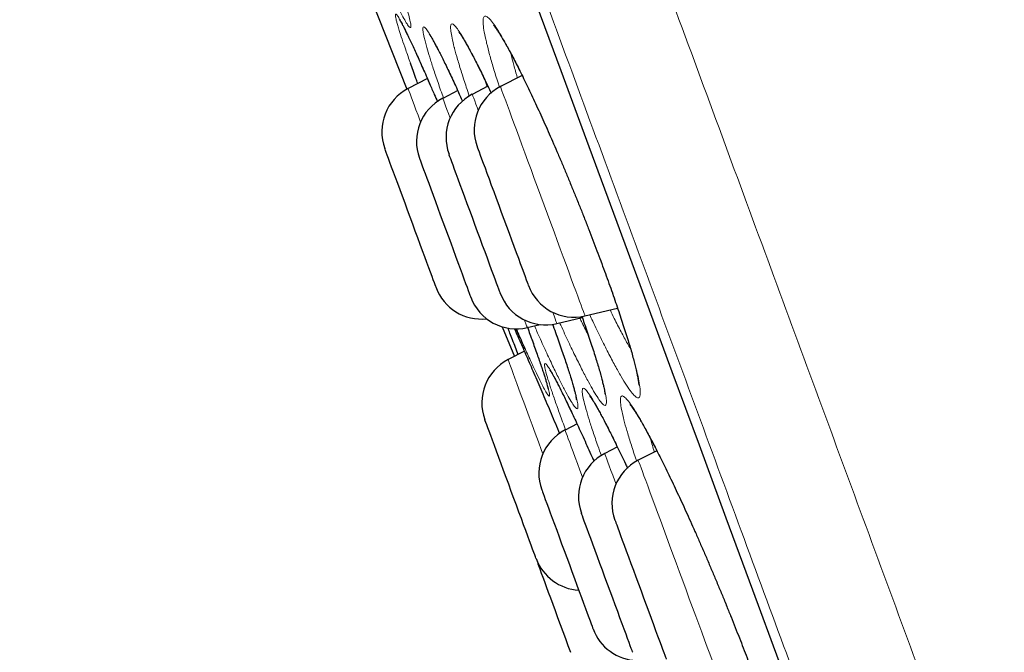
# Model space of a CAD drawing. Header units: millimetres. Extents: x 8 to 984, y 12 to 973.
# Tile 17 of 256: x 66.29 to 76.44, y 773.54 to 780.07. Entities that reach past the tile are written whole.
import ezdxf

# ---------------------------------------------------------------- set-up
doc = ezdxf.new("R2010")
doc.units = ezdxf.units.MM

msp = doc.modelspace()

# ---------------------------------------------------------------- linework, layer by layer
at = {"color": 7, "linetype": 'Continuous', "lineweight": 30}
for p, q in [((69.726, 780.753), (70.278, 779.351)), ((70.491, 779.461), (70.292, 779.359)), ((71.468, 779.493), (71.244, 779.378)), ((70.804, 779.337), (70.649, 779.257)), ((71.115, 779.381), (70.954, 779.298)), ((72.116, 777.014), (72.452, 777.093)), ((71.826, 776.934), (72.088, 776.996)), ((71.263, 776.901), (71.388, 776.596)), ((71.521, 776.893), (71.653, 776.924)), ((71.491, 776.649), (71.323, 776.563)), ((72.034, 775.901), (71.911, 775.837)), ((72.45, 775.662), (72.32, 775.595)), ((72.857, 775.623), (72.666, 775.525)), ((71.623, 774.485), (71.632, 774.457))]:
    msp.add_line(p, q, dxfattribs=at)
at = {"color": 252, "linetype": 'Continuous', "lineweight": 0}
msp.add_line((71.084, 779.447), (71.106, 779.377), dxfattribs=at)
at = {"color": 7, "linetype": 'Continuous', "lineweight": 30, "flags": 128}
for points in [[(71.576, 780.334), (71.867, 779.545), (72.157, 778.76), (72.444, 777.981), (72.729, 777.208), (73.012, 776.442), (73.292, 775.683), (73.569, 774.931), (73.843, 774.188), (74.115, 773.453), (74.382, 772.727), (74.646, 772.011), (74.907, 771.305), (75.164, 770.609), (75.416, 769.925), (75.664, 769.252), (75.908, 768.591), (76.147, 767.942), (76.382, 767.307)], [(70.58, 777.308), (70.58, 777.31), (70.577, 777.318), (70.571, 777.333), (70.563, 777.356), (70.552, 777.385), (70.539, 777.421), (70.523, 777.463), (70.505, 777.511), (70.486, 777.564), (70.465, 777.622), (70.442, 777.684), (70.417, 777.75), (70.392, 777.818), (70.366, 777.888), (70.34, 777.96), (70.313, 778.033), (70.286, 778.105), (70.26, 778.177), (70.234, 778.247), (70.209, 778.315), (70.185, 778.379), (70.163, 778.441), (70.142, 778.497), (70.122, 778.549), (70.105, 778.596), (70.09, 778.637), (70.077, 778.671), (70.067, 778.699), (70.059, 778.72), (70.054, 778.734), (70.052, 778.741), (70.052, 778.741)], [(71.004, 778.761), (71.005, 778.757), (71.009, 778.747), (71.015, 778.729), (71.025, 778.704), (71.036, 778.672), (71.05, 778.634), (71.067, 778.59), (71.085, 778.541), (71.105, 778.486), (71.127, 778.427), (71.15, 778.363), (71.175, 778.297), (71.2, 778.228), (71.227, 778.157), (71.253, 778.084), (71.28, 778.012), (71.307, 777.94), (71.333, 777.868), (71.358, 777.799)], [(70.409, 778.64), (70.409, 778.638), (70.413, 778.63), (70.418, 778.614), (70.427, 778.591), (70.438, 778.561), (70.451, 778.525), (70.467, 778.482), (70.485, 778.434), (70.504, 778.381), (70.526, 778.323), (70.549, 778.26), (70.573, 778.195), (70.598, 778.126), (70.624, 778.056), (70.651, 777.984), (70.678, 777.911), (70.704, 777.839), (70.731, 777.767), (70.757, 777.697), (70.781, 777.63), (70.805, 777.565)], [(71.242, 777.248), (71.242, 777.248), (71.24, 777.255), (71.234, 777.268), (71.227, 777.289), (71.217, 777.317), (71.204, 777.351), (71.189, 777.392), (71.172, 777.438), (71.153, 777.49), (71.132, 777.547), (71.109, 777.608), (71.085, 777.673), (71.06, 777.741), (71.034, 777.811), (71.008, 777.882), (70.981, 777.955), (70.955, 778.027), (70.928, 778.099), (70.902, 778.17), (70.877, 778.238), (70.853, 778.304), (70.83, 778.366), (70.808, 778.424), (70.789, 778.477), (70.771, 778.525), (70.755, 778.567), (70.742, 778.603), (70.731, 778.633), (70.723, 778.655), (70.717, 778.671), (70.714, 778.679), (70.713, 778.681)], [(71.358, 777.799), (71.383, 777.732), (71.407, 777.669), (71.429, 777.609), (71.449, 777.553), (71.468, 777.503), (71.484, 777.458), (71.498, 777.42), (71.51, 777.387), (71.52, 777.362), (71.527, 777.343), (71.531, 777.332), (71.532, 777.328), (71.532, 777.328)], [(70.805, 777.565), (70.828, 777.504), (70.849, 777.447), (70.868, 777.396), (70.885, 777.349), (70.9, 777.309), (70.912, 777.275), (70.923, 777.247), (70.93, 777.227), (70.935, 777.213), (70.937, 777.207), (70.937, 777.207)], [(71.612, 774.512), (71.612, 774.512), (71.61, 774.517), (71.605, 774.529), (71.598, 774.549), (71.589, 774.575), (71.576, 774.608), (71.562, 774.648), (71.545, 774.693), (71.526, 774.744), (71.506, 774.8), (71.483, 774.86), (71.46, 774.924), (71.435, 774.991), (71.409, 775.061), (71.383, 775.132), (71.356, 775.204), (71.33, 775.277), (71.303, 775.349), (71.277, 775.42), (71.251, 775.489), (71.227, 775.555), (71.204, 775.618), (71.182, 775.677), (71.162, 775.731), (71.144, 775.78), (71.128, 775.824), (71.114, 775.861), (71.103, 775.892), (71.094, 775.916), (71.088, 775.933), (71.084, 775.943), (71.083, 775.945)], [(71.67, 775.22), (71.67, 775.22), (71.673, 775.214), (71.677, 775.201), (71.685, 775.181), (71.695, 775.154), (71.707, 775.121), (71.722, 775.081), (71.739, 775.035), (71.758, 774.984), (71.778, 774.928), (71.801, 774.867), (71.824, 774.803), (71.849, 774.735), (71.875, 774.665), (71.901, 774.594), (71.928, 774.522), (71.955, 774.449), (71.981, 774.377), (72.007, 774.306), (72.033, 774.238), (72.057, 774.172), (72.08, 774.109), (72.102, 774.051), (72.122, 773.997)], [(72.608, 773.545), (72.608, 773.545), (72.606, 773.551), (72.601, 773.564), (72.593, 773.585), (72.583, 773.612), (72.571, 773.646), (72.556, 773.686), (72.539, 773.732), (72.52, 773.784), (72.499, 773.84), (72.477, 773.901), (72.453, 773.966), (72.428, 774.033), (72.402, 774.103), (72.376, 774.175), (72.349, 774.247), (72.322, 774.319), (72.296, 774.391), (72.27, 774.462), (72.244, 774.531), (72.22, 774.596), (72.197, 774.659), (72.176, 774.717), (72.156, 774.771), (72.138, 774.819), (72.122, 774.862), (72.109, 774.898), (72.098, 774.928), (72.089, 774.951), (72.083, 774.967), (72.08, 774.976), (72.079, 774.978)], [(72.425, 774.907), (72.426, 774.905), (72.429, 774.897), (72.435, 774.881), (72.443, 774.858), (72.454, 774.828), (72.468, 774.792), (72.483, 774.75), (72.501, 774.701), (72.521, 774.648), (72.542, 774.59), (72.565, 774.528), (72.59, 774.462), (72.615, 774.393), (72.641, 774.323), (72.667, 774.251), (72.694, 774.178), (72.721, 774.106), (72.747, 774.034), (72.773, 773.964), (72.798, 773.897), (72.822, 773.832)], [(71.97, 773.542), (71.944, 773.613), (71.917, 773.684), (71.89, 773.757), (71.864, 773.829), (71.837, 773.901), (71.811, 773.971), (71.787, 774.038), (71.763, 774.103), (71.74, 774.163), (71.72, 774.22), (71.701, 774.271), (71.684, 774.317), (71.669, 774.357), (71.656, 774.391), (71.646, 774.418), (71.639, 774.438), (71.634, 774.451), (71.632, 774.457), (71.632, 774.457)], [(72.122, 773.997), (72.14, 773.948), (72.155, 773.905), (72.169, 773.868), (72.18, 773.838), (72.189, 773.815), (72.195, 773.798), (72.198, 773.789), (72.199, 773.787)], [(72.822, 773.832), (72.844, 773.771), (72.865, 773.715), (72.884, 773.663), (72.901, 773.617), (72.916, 773.576), (72.929, 773.542), (72.939, 773.515), (72.947, 773.494), (72.952, 773.481), (72.954, 773.474), (72.954, 773.474)]]:
    msp.add_lwpolyline(points, dxfattribs=at)
at = {"color": 252, "linetype": 'Continuous', "lineweight": 0, "flags": 128}
for points in [[(71.579, 780.33), (71.87, 779.54), (72.16, 778.755), (72.447, 777.976), (72.732, 777.203), (73.015, 776.436), (73.296, 775.676), (73.573, 774.924), (73.848, 774.18), (74.119, 773.444), (74.387, 772.718), (74.651, 772.001), (74.912, 771.295), (75.169, 770.599), (75.421, 769.914), (75.67, 769.24), (75.914, 768.579), (76.153, 767.93), (76.388, 767.294)], [(70.42, 779.012), (70.417, 779.02), (70.394, 779.082), (70.373, 779.139), (70.354, 779.19), (70.338, 779.235), (70.324, 779.273), (70.312, 779.304), (70.303, 779.328), (70.297, 779.346), (70.293, 779.356), (70.292, 779.359)], [(71.244, 779.378), (71.244, 779.377), (71.247, 779.371), (71.252, 779.356), (71.26, 779.335), (71.27, 779.307), (71.283, 779.272), (71.299, 779.23), (71.316, 779.182), (71.336, 779.128), (71.359, 779.068), (71.383, 779.002), (71.409, 778.932), (71.436, 778.857), (71.465, 778.778), (71.496, 778.696), (71.527, 778.61), (71.56, 778.522), (71.593, 778.432), (71.627, 778.34), (71.661, 778.248), (71.695, 778.155), (71.729, 778.062), (71.763, 777.971), (71.797, 777.88), (71.829, 777.792)], [(70.649, 779.257), (70.65, 779.256), (70.653, 779.247), (70.659, 779.231), (70.667, 779.209), (70.678, 779.179), (70.692, 779.142), (70.707, 779.099), (70.724, 779.054)], [(71.015, 779.133), (71.006, 779.155), (70.991, 779.196), (70.979, 779.231), (70.968, 779.258), (70.961, 779.279), (70.956, 779.292), (70.954, 779.298), (70.954, 779.298)], [(71.829, 777.792), (71.861, 777.706), (71.891, 777.623), (71.921, 777.544), (71.948, 777.468), (71.975, 777.397), (71.999, 777.332), (72.021, 777.271), (72.042, 777.216), (72.06, 777.167), (72.075, 777.125), (72.088, 777.089), (72.099, 777.06), (72.107, 777.038), (72.113, 777.023), (72.116, 777.015), (72.116, 777.014)], [(71.826, 776.934), (71.825, 776.936), (71.822, 776.944), (71.816, 776.96), (71.808, 776.983), (71.797, 777.013), (71.783, 777.049), (71.783, 777.051)], [(71.492, 776.971), (71.496, 776.961), (71.506, 776.933), (71.514, 776.913), (71.519, 776.9), (71.521, 776.894), (71.521, 776.893)], [(71.681, 775.593), (71.669, 775.626), (71.636, 775.716), (71.603, 775.804), (71.572, 775.889), (71.541, 775.972), (71.512, 776.05), (71.485, 776.124), (71.459, 776.194), (71.435, 776.259), (71.413, 776.318), (71.394, 776.372), (71.376, 776.419), (71.361, 776.46), (71.348, 776.495), (71.338, 776.522), (71.331, 776.543), (71.326, 776.556), (71.323, 776.562), (71.323, 776.563)], [(71.911, 775.837), (71.912, 775.834), (71.916, 775.823), (71.923, 775.805), (71.932, 775.78), (71.944, 775.747), (71.958, 775.709), (71.975, 775.663), (71.994, 775.612), (72.015, 775.554), (72.038, 775.491), (72.063, 775.423), (72.09, 775.351)], [(72.436, 775.28), (72.424, 775.312), (72.403, 775.37), (72.384, 775.421), (72.367, 775.467), (72.353, 775.505), (72.341, 775.538), (72.332, 775.563), (72.325, 775.581), (72.321, 775.592), (72.32, 775.595)], [(72.666, 775.525), (72.666, 775.523), (72.669, 775.514), (72.675, 775.499), (72.684, 775.476), (72.695, 775.446), (72.708, 775.409), (72.724, 775.366), (72.742, 775.317), (72.763, 775.261), (72.785, 775.2), (72.81, 775.133), (72.836, 775.062), (72.864, 774.986), (72.894, 774.906), (72.924, 774.823), (72.956, 774.737), (72.989, 774.648), (73.022, 774.558), (73.056, 774.466), (73.09, 774.373), (73.124, 774.281), (73.159, 774.188), (73.192, 774.097), (73.225, 774.007), (73.258, 773.919), (73.289, 773.834), (73.32, 773.751)], [(73.32, 773.751), (73.349, 773.673), (73.376, 773.599), (73.402, 773.529), (73.426, 773.464), (73.448, 773.405), (73.467, 773.351), (73.485, 773.304), (73.5, 773.263), (73.513, 773.228), (73.523, 773.201), (73.53, 773.18), (73.535, 773.167), (73.538, 773.161), (73.538, 773.16)]]:
    msp.add_lwpolyline(points, dxfattribs=at)
at = {"color": 7, "linetype": 'Continuous', "lineweight": 30}
for centre, start, end in [((70.521, 778.914), 117.2488, 200.2488), ((71.473, 778.934), 117.2488, 200.2488), ((70.878, 778.813), 117.2488, 200.2488), ((71.183, 778.854), 117.2488, 200.2488), ((71.049, 777.481), 200.2488, 275.9422), ((72.001, 777.501), 200.2488, 283.2488), ((71.407, 777.38), 200.2488, 283.2488), ((71.711, 777.421), 200.2488, 283.2488), ((71.552, 776.118), 117.2488, 200.2488), ((72.14, 775.393), 117.2488, 200.2488), ((72.549, 775.151), 117.2488, 200.2488), ((72.894, 775.08), 117.2488, 200.2488), ((72.081, 774.685), 200.2488, 266.6706), ((72.668, 773.96), 200.2488, 267.7655)]:
    msp.add_arc(centre, 0.5, start, end, dxfattribs=at)
at = {"color": 252, "linetype": 'Continuous', "lineweight": 0}
for points, knots in [([(58.357, 819.996), (58.359, 819.99), (58.364, 819.978), (58.4, 819.879), (58.458, 819.722), (58.54, 819.501), (58.644, 819.219), (58.77, 818.878), (58.916, 818.48), (59.085, 818.024), (59.275, 817.508), (59.488, 816.93), (59.724, 816.292), (59.98, 815.597), (60.257, 814.847), (60.551, 814.049), (60.862, 813.205), (61.19, 812.317), (61.535, 811.383), (61.898, 810.397), (62.28, 809.362), (62.68, 808.277), (63.095, 807.152), (63.525, 805.988), (63.965, 804.795), (64.415, 803.576), (64.873, 802.334), (65.342, 801.063), (65.823, 799.759), (66.315, 798.423), (66.819, 797.057), (67.33, 795.673), (67.847, 794.272), (68.366, 792.865), (68.885, 791.457), (69.405, 790.049), (69.926, 788.636), (70.451, 787.211), (70.98, 785.778), (71.511, 784.34), (72.039, 782.906), (72.565, 781.482), (73.083, 780.076), (73.594, 778.693), (74.095, 777.334), (74.59, 775.993), (75.08, 774.665), (75.564, 773.353), (76.04, 772.06), (76.507, 770.797), (76.961, 769.565), (77.4, 768.375), (77.824, 767.227), (78.231, 766.123), (78.623, 765.059), (79.003, 764.03), (79.368, 763.039), (79.719, 762.089), (80.051, 761.188), (80.365, 760.336), (80.658, 759.542), (80.93, 758.805), (81.181, 758.125), (81.412, 757.499), (81.624, 756.926), (81.815, 756.407), (81.986, 755.944), (82.134, 755.541), (82.26, 755.2), (82.364, 754.923), (82.437, 754.708), (82.515, 754.556), (82.468, 754.464), (82.677, 754.444), (82.539, 754.444), (82.539, 754.444)], [0, 0, 0, 0, 0.014, 0.028, 0.0419999, 0.0559999, 0.0699999, 0.0837499, 0.0974999, 0.1112499, 0.125, 0.139, 0.1529999, 0.1669999, 0.1809999, 0.1949998, 0.2087499, 0.2224999, 0.23625, 0.25, 0.2639999, 0.2779999, 0.2919999, 0.3059998, 0.3199998, 0.3337499, 0.3474999, 0.3612499, 0.375, 0.3889999, 0.4029999, 0.4169999, 0.4309998, 0.4449997, 0.4587498, 0.4724999, 0.4862499, 0.4999999, 0.5139998, 0.5279998, 0.5419998, 0.5559998, 0.5699998, 0.5837498, 0.5974998, 0.6112498, 0.6249998, 0.6389999, 0.6529998, 0.6669998, 0.6809998, 0.6949997, 0.7087498, 0.7224998, 0.7362498, 0.7499998, 0.7639998, 0.7779998, 0.7919997, 0.8059997, 0.8199997, 0.8337498, 0.8474997, 0.8612498, 0.8749998, 0.8889998, 0.9029998, 0.9169997, 0.9309997, 0.9449997, 0.9587497, 0.9724997, 0.9862497, 0.9999998, 1, 1, 1, 1]), ([(81.023, 755.019), (81.021, 755.025), (81.017, 755.037), (80.982, 755.132), (80.925, 755.285), (80.846, 755.499), (80.745, 755.772), (80.624, 756.103), (80.481, 756.488), (80.318, 756.931), (80.133, 757.432), (79.927, 757.992), (79.698, 758.611), (79.45, 759.284), (79.182, 760.011), (78.896, 760.785), (78.594, 761.603), (78.277, 762.464), (77.943, 763.37), (77.59, 764.325), (77.22, 765.329), (76.832, 766.381), (76.43, 767.472), (76.013, 768.6), (75.587, 769.757), (75.151, 770.939), (74.706, 772.143), (74.252, 773.375), (73.785, 774.64), (73.308, 775.935), (72.819, 777.259), (72.324, 778.601), (71.823, 779.96), (71.32, 781.323), (70.816, 782.689), (70.313, 784.054), (69.807, 785.424), (69.298, 786.805), (68.785, 788.194), (68.271, 789.589), (67.758, 790.979), (67.248, 792.36), (66.746, 793.723), (66.251, 795.064), (65.765, 796.382), (65.285, 797.682), (64.81, 798.969), (64.341, 800.241), (63.879, 801.494), (63.427, 802.72), (62.986, 803.914), (62.56, 805.068), (62.15, 806.181), (61.755, 807.251), (61.375, 808.282), (61.007, 809.28), (60.652, 810.241), (60.312, 811.162), (59.99, 812.036), (59.686, 812.861), (59.401, 813.632), (59.138, 814.346), (58.895, 815.006), (58.671, 815.612), (58.466, 816.168), (58.28, 816.671), (58.115, 817.12), (57.971, 817.51), (57.849, 817.841), (57.749, 818.11), (57.673, 818.318), (57.618, 818.465), (57.584, 818.557), (57.58, 818.569), (57.578, 818.574)], [0, 0, 0, 0, 0.014, 0.028, 0.042, 0.056, 0.07, 0.08375, 0.0975, 0.11125, 0.125, 0.139, 0.153, 0.167, 0.181, 0.195, 0.20875, 0.2225, 0.23625, 0.25, 0.264, 0.278, 0.292, 0.306, 0.32, 0.33375, 0.3475, 0.36125, 0.375, 0.389, 0.403, 0.417, 0.431, 0.445, 0.45875, 0.4725, 0.48625, 0.5, 0.514, 0.528, 0.542, 0.556, 0.57, 0.58375, 0.5975, 0.61125, 0.625, 0.639, 0.653, 0.667, 0.681, 0.695, 0.70875, 0.7225, 0.73625, 0.75, 0.764, 0.778, 0.792, 0.806, 0.82, 0.83375, 0.8475, 0.86125, 0.875, 0.889, 0.903, 0.917, 0.931, 0.945, 0.95875, 0.9725, 0.98625, 1, 1, 1, 1]), ([(70.051, 780.877), (70.071, 780.821), (70.112, 780.704), (70.165, 780.548), (70.212, 780.407), (70.251, 780.283), (70.282, 780.178), (70.305, 780.093), (70.318, 780.031), (70.322, 779.994), (70.316, 779.982), (70.3, 779.995), (70.275, 780.033), (70.24, 780.095), (70.197, 780.18), (70.146, 780.289), (70.087, 780.418), (70.021, 780.568), (69.966, 780.695), (69.932, 780.777), (69.924, 780.797)], [0, 0, 0, 0, 0.053962, 0.112135, 0.167189, 0.222243, 0.280478, 0.338901, 0.39714, 0.455361, 0.513767, 0.571988, 0.630321, 0.68884, 0.747174, 0.805511, 0.864036, 0.922375, 0.980766, 1, 1, 1, 1]), ([(70.2, 779.958), (70.195, 779.975), (70.185, 780.008), (70.171, 780.058), (70.161, 780.101), (70.16, 780.126), (70.168, 780.128), (70.187, 780.103), (70.215, 780.055), (70.252, 779.983), (70.299, 779.887), (70.354, 779.769), (70.416, 779.631), (70.471, 779.508), (70.505, 779.428), (70.515, 779.405)], [0, 0, 0, 0, 0.050735, 0.101469, 0.187764, 0.27433, 0.360618, 0.446976, 0.533605, 0.619954, 0.706578, 0.793478, 0.880098, 0.966646, 1, 1, 1, 1]), ([(71.102, 779.826), (71.101, 779.83), (71.091, 779.873), (71.076, 779.943), (71.065, 780.021), (71.064, 780.075), (71.073, 780.104), (71.093, 780.109), (71.122, 780.089), (71.161, 780.044), (71.209, 779.974), (71.265, 779.882), (71.329, 779.768), (71.4, 779.632), (71.478, 779.478), (71.56, 779.307), (71.646, 779.121), (71.734, 778.923), (71.825, 778.715), (71.917, 778.499), (72.008, 778.279), (72.097, 778.057), (72.183, 777.837), (72.265, 777.62), (72.343, 777.41), (72.414, 777.209), (72.479, 777.02), (72.536, 776.845), (72.585, 776.686), (72.624, 776.549), (72.653, 776.434), (72.674, 776.337), (72.685, 776.259), (72.687, 776.203), (72.679, 776.172), (72.66, 776.166), (72.631, 776.184), (72.593, 776.227), (72.546, 776.295), (72.49, 776.386), (72.426, 776.499), (72.355, 776.633), (72.279, 776.787), (72.215, 776.918), (72.175, 777.003), (72.165, 777.026)], [0, 0, 0, 0, 0.002836, 0.026997, 0.051235, 0.075396, 0.099568, 0.123818, 0.147991, 0.172155, 0.196396, 0.220562, 0.244788, 0.269092, 0.29332, 0.317464, 0.341685, 0.365829, 0.390019, 0.414283, 0.438473, 0.46257, 0.486743, 0.510841, 0.534963, 0.559163, 0.583286, 0.607373, 0.631538, 0.655626, 0.677961, 0.700294, 0.724563, 0.748907, 0.773172, 0.797336, 0.821576, 0.845739, 0.869982, 0.894303, 0.918546, 0.942736, 0.967003, 0.991193, 1, 1, 1, 1]), ([(70.316, 779.619), (70.299, 779.667), (70.267, 779.758), (70.228, 779.87), (70.21, 779.929), (70.2, 779.958)], [0, 0, 0, 0, 0.353018, 0.676512, 1, 1, 1, 1]), ([(70.485, 779.781), (70.48, 779.8), (70.469, 779.838), (70.455, 779.896), (70.445, 779.949), (70.443, 779.985), (70.452, 779.997), (70.47, 779.984), (70.498, 779.947), (70.536, 779.885), (70.582, 779.799), (70.637, 779.691), (70.7, 779.562), (70.77, 779.412), (70.822, 779.3), (70.851, 779.233), (70.854, 779.228)], [0, 0, 0, 0, 0.048494, 0.096987, 0.17814, 0.259547, 0.340693, 0.421922, 0.503404, 0.584625, 0.666115, 0.747865, 0.829354, 0.910773, 0.992452, 1, 1, 1, 1]), ([(70.77, 779.772), (70.77, 779.775), (70.759, 779.815), (70.744, 779.881), (70.731, 779.954), (70.728, 780.002), (70.736, 780.026), (70.753, 780.025), (70.781, 780), (70.818, 779.949), (70.864, 779.875), (70.918, 779.778), (70.981, 779.659), (71.051, 779.519), (71.107, 779.402), (71.141, 779.327), (71.149, 779.311)], [0, 0, 0, 0, 0.007468, 0.088201, 0.169194, 0.249929, 0.330679, 0.411687, 0.492439, 0.573136, 0.654091, 0.734792, 0.815698, 0.896863, 0.977767, 1, 1, 1, 1]), ([(70.656, 779.261), (70.637, 779.315), (70.598, 779.425), (70.552, 779.564), (70.513, 779.686), (70.494, 779.749), (70.485, 779.781)], [0, 0, 0, 0, 0.255451, 0.520102, 0.760054, 1, 1, 1, 1]), ([(70.923, 779.279), (70.913, 779.311), (70.883, 779.398), (70.842, 779.525), (70.801, 779.661), (70.78, 779.735), (70.77, 779.772)], [0, 0, 0, 0, 0.155043, 0.436427, 0.718637, 1, 1, 1, 1]), ([(71.234, 779.372), (71.229, 779.387), (71.206, 779.458), (71.171, 779.572), (71.131, 779.711), (71.112, 779.788), (71.102, 779.826)], [0, 0, 0, 0, 0.080132, 0.386469, 0.693684, 1, 1, 1, 1]), ([(71.352, 779.719), (71.359, 779.689), (71.375, 779.625), (71.398, 779.539), (71.416, 779.48), (71.42, 779.469)], [0, 0, 0, 0, 0.404111, 0.882579, 1, 1, 1, 1]), ([(72.083, 777.011), (72.096, 776.975), (72.131, 776.877), (72.18, 776.731), (72.23, 776.576), (72.27, 776.443), (72.3, 776.332), (72.322, 776.24), (72.336, 776.168), (72.339, 776.117), (72.332, 776.091), (72.315, 776.09), (72.288, 776.114), (72.252, 776.162), (72.207, 776.235), (72.152, 776.331), (72.091, 776.449), (72.022, 776.587), (71.946, 776.744), (71.89, 776.864), (71.859, 776.934), (71.855, 776.941)], [0, 0, 0, 0, 0.032622, 0.089379, 0.146317, 0.203075, 0.255709, 0.308341, 0.365482, 0.422804, 0.479937, 0.536829, 0.593899, 0.650788, 0.707856, 0.765105, 0.822173, 0.879109, 0.936227, 0.993165, 1, 1, 1, 1]), ([(72.063, 776.99), (72.071, 776.974), (72.103, 776.907), (72.132, 776.849), (72.154, 776.804)], [0, 0, 0, 0, 0.2341148, 1, 1, 1, 1]), ([(72.374, 777.075), (72.388, 777.045), (72.428, 776.964), (72.488, 776.849), (72.545, 776.744), (72.575, 776.693), (72.586, 776.675)], [0, 0, 0, 0, 0.181306, 0.503033, 0.82374, 1, 1, 1, 1]), ([(71.522, 776.896), (71.529, 776.878), (71.558, 776.801), (71.599, 776.686), (71.646, 776.552), (71.685, 776.437), (71.716, 776.341), (71.738, 776.265), (71.75, 776.214), (71.752, 776.187), (71.744, 776.185), (71.726, 776.207), (71.699, 776.254), (71.662, 776.325), (71.616, 776.42), (71.562, 776.535), (71.52, 776.629), (71.498, 776.676)], [0, 0, 0, 0, 0.022444, 0.092672, 0.159137, 0.2256, 0.295866, 0.366358, 0.436627, 0.506872, 0.577342, 0.647589, 0.717972, 0.788582, 0.858967, 0.929371, 1, 1, 1, 1]), ([(71.782, 776.93), (71.799, 776.881), (71.839, 776.771), (71.89, 776.622), (71.938, 776.481), (71.977, 776.357), (72.008, 776.252), (72.03, 776.166), (72.043, 776.104), (72.045, 776.066), (72.037, 776.053), (72.019, 776.064), (71.992, 776.1), (71.955, 776.161), (71.909, 776.245), (71.854, 776.351), (71.792, 776.479), (71.723, 776.627), (71.657, 776.771), (71.612, 776.871), (71.595, 776.911)], [0, 0, 0, 0, 0.04649, 0.103989, 0.158386, 0.212781, 0.270337, 0.328076, 0.385634, 0.443175, 0.500899, 0.558441, 0.616127, 0.673998, 0.731684, 0.789355, 0.847209, 0.904882, 0.962637, 1, 1, 1, 1]), ([(71.916, 775.84), (71.911, 775.854), (71.884, 775.925), (71.843, 776.038), (71.795, 776.174), (71.756, 776.29), (71.726, 776.384), (71.707, 776.455), (71.698, 776.503), (71.699, 776.526), (71.711, 776.524), (71.732, 776.497), (71.764, 776.446), (71.806, 776.371), (71.856, 776.274), (71.915, 776.155), (71.981, 776.015), (72.055, 775.858), (72.13, 775.692), (72.183, 775.572), (72.208, 775.516)], [0, 0, 0, 0, 0.013954, 0.072186, 0.130439, 0.188872, 0.247119, 0.305531, 0.364129, 0.42254, 0.480897, 0.539439, 0.597794, 0.656187, 0.714764, 0.773156, 0.831551, 0.890132, 0.948525, 1, 1, 1, 1]), ([(72.126, 776.054), (72.126, 776.056), (72.116, 776.092), (72.1, 776.152), (72.088, 776.216), (72.087, 776.257), (72.096, 776.272), (72.115, 776.262), (72.145, 776.228), (72.184, 776.17), (72.232, 776.088), (72.289, 775.984), (72.354, 775.859), (72.427, 775.713), (72.493, 775.575), (72.538, 775.48), (72.554, 775.445)], [0, 0, 0, 0, 0.006064, 0.084965, 0.164121, 0.243025, 0.321934, 0.401096, 0.480006, 0.558869, 0.637983, 0.716849, 0.795938, 0.875281, 0.954371, 1, 1, 1, 1]), ([(72.517, 775.943), (72.516, 775.947), (72.507, 775.986), (72.492, 776.051), (72.481, 776.122), (72.481, 776.169), (72.491, 776.191), (72.512, 776.188), (72.543, 776.161), (72.584, 776.109), (72.634, 776.033), (72.693, 775.935), (72.759, 775.815), (72.833, 775.675), (72.913, 775.517), (72.998, 775.342), (73.087, 775.154), (73.178, 774.954), (73.272, 774.744), (73.366, 774.528), (73.46, 774.308), (73.551, 774.087), (73.64, 773.869), (73.725, 773.655), (73.804, 773.448), (73.877, 773.251), (73.943, 773.067), (74.002, 772.897), (74.051, 772.745), (74.09, 772.614), (74.12, 772.505), (74.14, 772.415), (74.152, 772.345), (74.153, 772.296), (74.143, 772.271), (74.123, 772.273), (74.093, 772.298), (74.053, 772.348), (74.003, 772.422), (73.945, 772.519), (73.879, 772.637), (73.805, 772.776), (73.726, 772.934), (73.66, 773.069), (73.619, 773.154), (73.609, 773.177)], [0, 0, 0, 0, 0.002512, 0.026673, 0.050912, 0.075073, 0.099244, 0.123492, 0.147664, 0.171829, 0.196072, 0.220238, 0.244474, 0.268789, 0.293025, 0.31719, 0.34143, 0.365593, 0.389808, 0.414099, 0.438313, 0.462436, 0.486637, 0.51076, 0.534902, 0.559123, 0.583266, 0.607365, 0.631541, 0.65564, 0.677977, 0.700315, 0.724582, 0.748927, 0.773192, 0.797355, 0.821594, 0.845756, 0.870004, 0.894329, 0.918576, 0.942779, 0.967057, 0.991259, 1, 1, 1, 1]), ([(72.285, 775.573), (72.273, 775.607), (72.241, 775.696), (72.198, 775.821), (72.156, 775.95), (72.136, 776.019), (72.126, 776.054)], [0, 0, 0, 0, 0.171328, 0.447277, 0.724058, 1, 1, 1, 1]), ([(72.649, 775.515), (72.645, 775.527), (72.622, 775.594), (72.588, 775.701), (72.546, 775.835), (72.527, 775.907), (72.517, 775.943)], [0, 0, 0, 0, 0.065953, 0.376993, 0.688958, 1, 1, 1, 1]), ([(72.79, 775.753), (72.79, 775.752), (72.799, 775.717), (72.814, 775.669), (72.83, 775.617), (72.833, 775.61)], [0, 0, 0, 0, 0.021081, 0.87207, 1, 1, 1, 1])]:
    msp.add_open_spline(points, degree=3, knots=knots, dxfattribs=at)
at = {"color": 7, "linetype": 'Continuous', "lineweight": 30}
for points, knots in [([(70.205, 780.067), (70.205, 780.067), (70.204, 780.067), (70.206, 780.065), (70.21, 780.058), (70.218, 780.045), (70.229, 780.025), (70.243, 779.998), (70.26, 779.964), (70.28, 779.923), (70.303, 779.875), (70.329, 779.821), (70.356, 779.761), (70.386, 779.696), (70.418, 779.625), (70.452, 779.549), (70.485, 779.475), (70.507, 779.424), (70.517, 779.401)], [0, 0, 0, 0, 0.001667, 0.041386, 0.088453, 0.141454, 0.201402, 0.266733, 0.336022, 0.408073, 0.482022, 0.557237, 0.63326, 0.709731, 0.786359, 0.86283, 0.938958, 1, 1, 1, 1]), ([(70.816, 779.939), (70.816, 779.939), (70.815, 779.939), (70.819, 779.935), (70.827, 779.925), (70.838, 779.909), (70.853, 779.886), (70.871, 779.857), (70.892, 779.821), (70.916, 779.778), (70.943, 779.728), (70.972, 779.671), (71.004, 779.609), (71.038, 779.541), (71.074, 779.467), (71.111, 779.39), (71.136, 779.337), (71.148, 779.311)], [0, 0, 0, 0, 0.0250393, 0.0721036, 0.1252959, 0.184222, 0.2479891, 0.3141902, 0.3842999, 0.4573344, 0.5325921, 0.6095114, 0.6876398, 0.7666091, 0.846086, 0.9258038, 1, 1, 1, 1]), ([(71.172, 780.012), (71.172, 780.012), (71.172, 780.012), (71.178, 780.005), (71.187, 779.994), (71.2, 779.977), (71.217, 779.952), (71.237, 779.921), (71.26, 779.883), (71.286, 779.839), (71.315, 779.787), (71.347, 779.729), (71.381, 779.665), (71.416, 779.596), (71.454, 779.521), (71.493, 779.442), (71.534, 779.358), (71.575, 779.271), (71.617, 779.18), (71.66, 779.087), (71.703, 778.991), (71.747, 778.891), (71.792, 778.788), (71.838, 778.682), (71.884, 778.574), (71.93, 778.464), (71.976, 778.353), (72.022, 778.241), (72.067, 778.128), (72.112, 778.016), (72.156, 777.905), (72.198, 777.795), (72.239, 777.686), (72.279, 777.58), (72.317, 777.476), (72.354, 777.374), (72.39, 777.274), (72.424, 777.177), (72.456, 777.082), (72.487, 776.991), (72.515, 776.904), (72.542, 776.82), (72.566, 776.742), (72.588, 776.669), (72.607, 776.601), (72.623, 776.539), (72.637, 776.483), (72.649, 776.435), (72.658, 776.392), (72.664, 776.357), (72.668, 776.331), (72.67, 776.313), (72.67, 776.303), (72.67, 776.298), (72.67, 776.299), (72.67, 776.3)], [0, 0, 0, 0, 0.010126, 0.022921, 0.037156, 0.052709, 0.069398, 0.086855, 0.10524, 0.124337, 0.143974, 0.164012, 0.184337, 0.204851, 0.225469, 0.246118, 0.266716, 0.287216, 0.307576, 0.32777, 0.347861, 0.368147, 0.388602, 0.409203, 0.429923, 0.450732, 0.471597, 0.492483, 0.513347, 0.534155, 0.55488, 0.575505, 0.596009, 0.616368, 0.636615, 0.656984, 0.677447, 0.697985, 0.718584, 0.739219, 0.759856, 0.780457, 0.800985, 0.821399, 0.841658, 0.861707, 0.881488, 0.900907, 0.920008, 0.938741, 0.956896, 0.972127, 0.986024, 0.998441, 1, 1, 1, 1]), ([(70.509, 779.92), (70.509, 779.92), (70.509, 779.92), (70.512, 779.915), (70.519, 779.906), (70.529, 779.89), (70.542, 779.867), (70.559, 779.837), (70.579, 779.8), (70.602, 779.756), (70.628, 779.706), (70.656, 779.649), (70.687, 779.587), (70.719, 779.519), (70.753, 779.446), (70.789, 779.369), (70.822, 779.296), (70.844, 779.247), (70.853, 779.227)], [0, 0, 0, 0, 0.020101, 0.061815, 0.110408, 0.16547, 0.226199, 0.291445, 0.360052, 0.431047, 0.503664, 0.577332, 0.651602, 0.726125, 0.800567, 0.874698, 0.94836, 1, 1, 1, 1]), ([(70.392, 779.41), (70.385, 779.428), (70.357, 779.503), (70.334, 779.569), (70.316, 779.619)], [0, 0, 0, 0, 0.229631, 1, 1, 1, 1]), ([(70.515, 779.405), (70.53, 779.37), (70.556, 779.312), (70.584, 779.247), (70.595, 779.22)], [0, 0, 0, 0, 0.597476, 1, 1, 1, 1]), ([(72.083, 777.011), (72.091, 776.986), (72.111, 776.93), (72.139, 776.848), (72.168, 776.763), (72.194, 776.683), (72.218, 776.607), (72.24, 776.537), (72.259, 776.473), (72.276, 776.414), (72.29, 776.362), (72.301, 776.317), (72.31, 776.279), (72.316, 776.249), (72.319, 776.227), (72.321, 776.213), (72.322, 776.205), (72.322, 776.205), (72.322, 776.205)], [0, 0, 0, 0, 0.057191, 0.1288, 0.200391, 0.271843, 0.343027, 0.4138, 0.48401, 0.553483, 0.621993, 0.68911, 0.75524, 0.81987, 0.875412, 0.926522, 0.97225, 1, 1, 1, 1]), ([(71.427, 776.616), (71.418, 776.64), (71.387, 776.72), (71.351, 776.812), (71.329, 776.872), (71.322, 776.89)], [0, 0, 0, 0, 0.2316124, 0.7787815, 1, 1, 1, 1]), ([(71.522, 776.896), (71.531, 776.873), (71.55, 776.821), (71.577, 776.747), (71.603, 776.672), (71.628, 776.603), (71.65, 776.539), (71.67, 776.481), (71.687, 776.429), (71.702, 776.383), (71.714, 776.343), (71.724, 776.31), (71.73, 776.285), (71.734, 776.269), (71.736, 776.26), (71.736, 776.258), (71.736, 776.258)], [0, 0, 0, 0, 0.065676, 0.145643, 0.225234, 0.304361, 0.382899, 0.460744, 0.538536, 0.616137, 0.693186, 0.769109, 0.842965, 0.903864, 0.957454, 1, 1, 1, 1]), ([(71.781, 776.93), (71.783, 776.923), (71.797, 776.886), (71.82, 776.821), (71.851, 776.735), (71.879, 776.654), (71.904, 776.578), (71.928, 776.507), (71.949, 776.442), (71.968, 776.383), (71.984, 776.329), (71.998, 776.281), (72.009, 776.24), (72.017, 776.206), (72.023, 776.18), (72.026, 776.162), (72.028, 776.153), (72.028, 776.149), (72.028, 776.15), (72.028, 776.15)], [0, 0, 0, 0, 0.014491, 0.08681, 0.158909, 0.230701, 0.302089, 0.372994, 0.443204, 0.513062, 0.582843, 0.652309, 0.721094, 0.78865, 0.854133, 0.908237, 0.956568, 0.998339, 1, 1, 1, 1]), ([(71.388, 776.883), (71.408, 776.836), (71.45, 776.743), (71.521, 776.58), (71.598, 776.403), (71.681, 776.21), (71.766, 776.009), (71.825, 775.869), (71.854, 775.799)], [0, 0, 0, 0, 0.166356, 0.333918, 0.500942, 0.668237, 0.836072, 1, 1, 1, 1]), ([(71.498, 776.676), (71.476, 776.725), (71.448, 776.789), (71.415, 776.864), (71.408, 776.881)], [0, 0, 0, 0, 0.773552, 1, 1, 1, 1]), ([(71.753, 776.458), (71.752, 776.458), (71.752, 776.458), (71.755, 776.454), (71.761, 776.445), (71.771, 776.429), (71.784, 776.407), (71.801, 776.377), (71.82, 776.34), (71.843, 776.297), (71.868, 776.247), (71.896, 776.191), (71.926, 776.129), (71.959, 776.061), (71.993, 775.989), (72.029, 775.911), (72.067, 775.83), (72.106, 775.744), (72.146, 775.655), (72.18, 775.579), (72.201, 775.532), (72.208, 775.516)], [0, 0, 0, 0, 0.014132, 0.048933, 0.088877, 0.134582, 0.185087, 0.239333, 0.296294, 0.35516, 0.415331, 0.476384, 0.538008, 0.599967, 0.662066, 0.724141, 0.786066, 0.84777, 0.909187, 0.97018, 1, 1, 1, 1]), ([(72.165, 776.188), (72.165, 776.188), (72.164, 776.188), (72.167, 776.185), (72.174, 776.176), (72.184, 776.162), (72.197, 776.141), (72.215, 776.113), (72.235, 776.078), (72.258, 776.037), (72.284, 775.989), (72.313, 775.934), (72.345, 775.873), (72.379, 775.807), (72.414, 775.735), (72.452, 775.658), (72.492, 775.576), (72.525, 775.505), (72.546, 775.46), (72.553, 775.445)], [0, 0, 0, 0, 0.0129217, 0.0538121, 0.1005342, 0.1528409, 0.2099273, 0.2706708, 0.3339379, 0.3990418, 0.4663151, 0.5352192, 0.6053475, 0.6763676, 0.7479931, 0.8199791, 0.8920935, 0.9640799, 1, 1, 1, 1]), ([(72.58, 776.099), (72.58, 776.099), (72.581, 776.099), (72.585, 776.093), (72.594, 776.083), (72.606, 776.066), (72.622, 776.043), (72.642, 776.013), (72.664, 775.977), (72.69, 775.933), (72.719, 775.883), (72.75, 775.827), (72.784, 775.764), (72.82, 775.696), (72.858, 775.622), (72.898, 775.544), (72.939, 775.461), (72.981, 775.374), (73.024, 775.284), (73.068, 775.191), (73.112, 775.096), (73.157, 774.998), (73.203, 774.896), (73.25, 774.792), (73.297, 774.685), (73.344, 774.576), (73.392, 774.466), (73.439, 774.354), (73.486, 774.242), (73.533, 774.13), (73.578, 774.019), (73.623, 773.909), (73.666, 773.801), (73.708, 773.694), (73.749, 773.59), (73.787, 773.489), (73.825, 773.389), (73.861, 773.292), (73.895, 773.197), (73.928, 773.106), (73.959, 773.018), (73.987, 772.935), (74.013, 772.855), (74.037, 772.781), (74.059, 772.712), (74.077, 772.649), (74.093, 772.592), (74.107, 772.542), (74.117, 772.499), (74.125, 772.462), (74.13, 772.434), (74.133, 772.414), (74.134, 772.402), (74.135, 772.396), (74.135, 772.397), (74.135, 772.397)], [0, 0, 0, 0, 0.008376, 0.020909, 0.034946, 0.05038, 0.066983, 0.084156, 0.102311, 0.121211, 0.140685, 0.160592, 0.180817, 0.201264, 0.221851, 0.242502, 0.263143, 0.283711, 0.304164, 0.324464, 0.344589, 0.364656, 0.384956, 0.405415, 0.426012, 0.446718, 0.467502, 0.488331, 0.509168, 0.529972, 0.550715, 0.571369, 0.591915, 0.61234, 0.632597, 0.652822, 0.673163, 0.693592, 0.71409, 0.734643, 0.755222, 0.775791, 0.79631, 0.816743, 0.837045, 0.857168, 0.877055, 0.896633, 0.915771, 0.934573, 0.952868, 0.968408, 0.982645, 0.995378, 1, 1, 1, 1])]:
    msp.add_open_spline(points, degree=3, knots=knots, dxfattribs=at)

doc.saveas('drawing.dxf')
